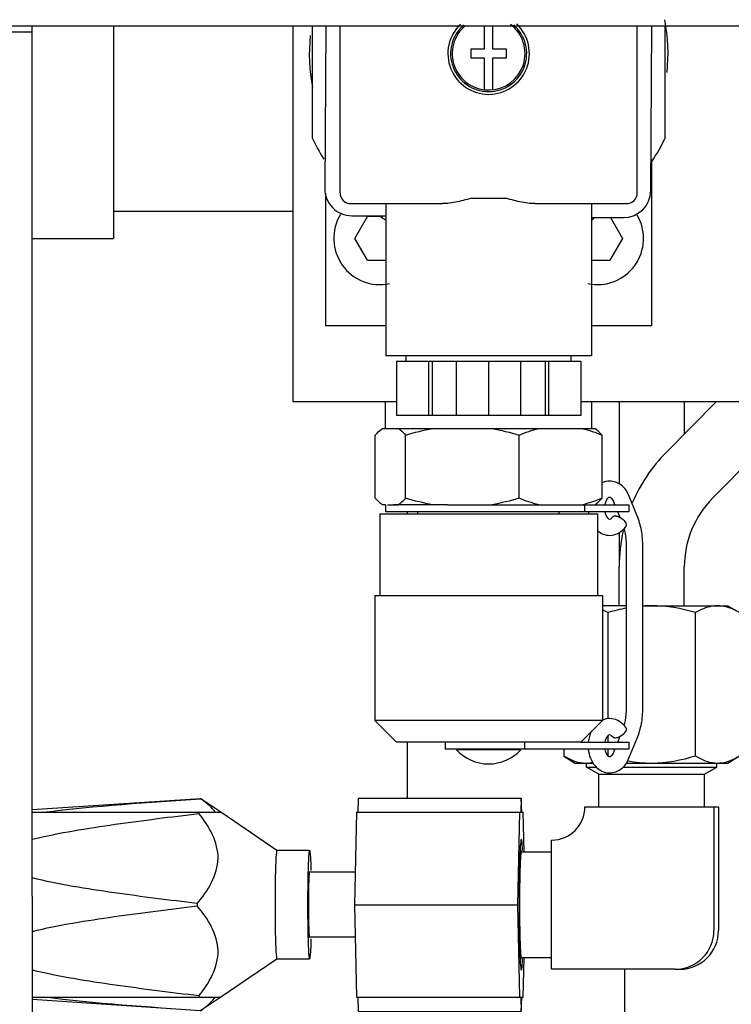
# Model space of a CAD drawing. Header units: millimetres. Extents: x 0 to 1189, y 0 to 841.
# Tile 108 of 118: x 602.72 to 605.99, y 625.13 to 629.66. Entities that reach past the tile are written whole.
import ezdxf

# ---------------------------------------------------------------- set-up
doc = ezdxf.new("R2010")
doc.units = ezdxf.units.MM
doc.header["$LTSCALE"] = 65.395
for name, color, linetype in [('0006_511101_83_AS07_ABL129', 7, 'CONTINUOUS'), ('0006_511101_83_AS08_ABL131', 7, 'CONTINUOUS'), ('0006_511101_83_AS09_ABL331', 7, 'CONTINUOUS'), ('1A5DL4_PBL130', 7, 'CONTINUOUS'), ('1A5DL4_PBL132', 7, 'CONTINUOUS'), ('1A5DL4_PBL427', 7, 'CONTINUOUS'), ('32007_060000_TLKS_KGS_ABL9', 7, 'CONTINUOUS'), ('32007_061000_TLKS_KGS_ABL10', 7, 'CONTINUOUS'), ('32007_484000_01_ABL128', 7, 'CONTINUOUS'), ('32007_484002_01_PBL146', 7, 'CONTINUOUS'), ('32007_484500_01_ABL176', 7, 'CONTINUOUS'), ('32007_484500_01_P01_PBL180', 7, 'CONTINUOUS'), ('32007_484500_02_ABL178', 7, 'CONTINUOUS'), ('32007_484500_02_P01_PBL179', 7, 'CONTINUOUS'), ('32097_030000_TLKS_V_ABL31', 7, 'CONTINUOUS'), ('32097_300000_TLKS_V_ABL122', 7, 'CONTINUOUS'), ('32097_400000_TLKS_V_ABL143', 7, 'CONTINUOUS'), ('34007_484300_01#AF1_ABL158', 7, 'CONTINUOUS'), ('34007_484300_01_AS04_ABL159', 7, 'CONTINUOUS'), ('34007_484300_01_AS04_P01_PBL160', 7, 'CONTINUOUS'), ('34007_484300_01_AS05_ABL165', 7, 'CONTINUOUS'), ('34007_484300_01_AS05_P01_PBL166', 7, 'CONTINUOUS'), ('34007_484300_01_AS07_ABL162', 7, 'CONTINUOUS'), ('D3870-A2-L-6_PBL177', 7, 'CONTINUOUS'), ('ISO8434-1-E-L6_PBL175', 7, 'CONTINUOUS'), ('new_view_1_VBL0', 7, 'CONTINUOUS')]:
    doc.layers.add(name, color=color, linetype=linetype)

# ---------------------------------------------------------------- blocks, each defined once
blk = doc.blocks.new('1A5DL4_PBL130', base_point=(603.9063, 625.585))
at = {"layer": '1A5DL4_PBL130', "color": 7, "linetype": 'CONTINUOUS'}
for p, q in [((602.775, 626.01), (603.6435, 626.01)), ((603.5429, 626.01), (603.5426, 626.0043)), ((603.9013, 625.8349), (603.6427, 626.0105)), ((604.2673, 626.01), (604.2587, 625.585)), ((604.2673, 626.01), (605.0339, 626.01)), ((605.0168, 626.01), (605.0082, 625.585)), ((605.0376, 625.8275), (605.0339, 626.01)), ((604.051, 625.835), (603.9011, 625.835)), ((605.0312, 625.8345), (605.0311, 625.8351)), ((604.2617, 625.735), (604.051, 625.735)), ((603.5343, 625.5907), (603.5343, 625.5793)), ((604.2587, 625.585), (604.2673, 625.16)), ((604.2587, 625.585), (605.0082, 625.585)), ((605.0082, 625.585), (605.0168, 625.16)), ((604.2617, 625.435), (604.051, 625.435)), ((603.9013, 625.3351), (603.6427, 625.1595)), ((604.051, 625.335), (603.9011, 625.335)), ((605.0311, 625.3349), (605.0312, 625.3355)), ((605.0339, 625.16), (605.0376, 625.3425)), ((602.775, 625.16), (603.6435, 625.16)), ((603.5426, 625.1657), (603.5429, 625.16)), ((604.2673, 625.16), (605.0339, 625.16))]:
    blk.add_line(p, q, dxfattribs=at)
for points, knots in [([(602.7749, 625.886), (602.9006, 625.9165), (603.157, 625.9567), (603.4138, 625.9894), (603.5426, 626.0043)], [0, 0, 0, 0, 0.499515, 1, 1, 1, 1]), ([(603.5343, 625.5907), (603.5836, 625.6485), (603.6742, 625.7954), (603.5898, 625.9462), (603.5426, 626.0043)], [0, 0, 0, 0, 0.503741, 1, 1, 1, 1]), ([(605.0254, 625.885), (605.0233, 625.885), (605.0235, 625.8733), (605.0204, 625.8601), (605.0195, 625.8306), (605.0177, 625.7947), (605.0166, 625.7495), (605.0152, 625.6789), (605.0149, 625.6233), (605.0149, 625.585)], [0, 0, 0, 0, 0.020336, 0.077504, 0.169938, 0.294173, 0.445471, 0.618012, 1, 1, 1, 1]), ([(605.0311, 625.8351), (605.0308, 625.8422), (605.03, 625.8543), (605.0289, 625.871), (605.0272, 625.8787), (605.0265, 625.885), (605.0254, 625.885)], [0, 0, 0, 0, 0.426463, 0.738293, 0.929781, 1, 1, 1, 1]), ([(603.9011, 625.835), (603.8994, 625.835), (603.8995, 625.8252), (603.8969, 625.8142), (603.8962, 625.7897), (603.894, 625.7456), (603.8928, 625.6756), (603.8921, 625.585), (603.8928, 625.4944), (603.894, 625.4244), (603.8962, 625.3803), (603.8969, 625.3558), (603.8995, 625.3448), (603.8994, 625.335), (603.9011, 625.335)], [0, 0, 0, 0, 0.010183, 0.038763, 0.084972, 0.147095, 0.30903, 0.5, 0.69097, 0.852905, 0.915028, 0.961237, 0.989817, 1, 1, 1, 1]), ([(604.051, 625.835), (604.0493, 625.835), (604.0494, 625.8252), (604.0468, 625.8142), (604.0461, 625.7897), (604.0439, 625.7456), (604.0427, 625.6756), (604.042, 625.585), (604.0427, 625.4944), (604.0439, 625.4244), (604.0461, 625.3803), (604.0468, 625.3558), (604.0494, 625.3448), (604.0493, 625.335), (604.051, 625.335)], [0, 0, 0, 0, 0.010183, 0.038763, 0.084972, 0.147095, 0.30903, 0.5, 0.69097, 0.852905, 0.915028, 0.961237, 0.989817, 1, 1, 1, 1]), ([(604.051, 625.835), (604.0531, 625.835), (604.0524, 625.8224), (604.0558, 625.8086), (604.0563, 625.7776), (604.0574, 625.7556), (604.0577, 625.7427)], [0, 0, 0, 0, 0.069384, 0.265663, 0.580895, 1, 1, 1, 1]), ([(603.5343, 625.5907), (603.4068, 625.6056), (603.1528, 625.638), (602.8992, 625.6779), (602.7749, 625.7081)], [0, 0, 0, 0, 0.500954, 1, 1, 1, 1]), ([(604.051, 625.735), (604.0499, 625.735), (604.0501, 625.7291), (604.0485, 625.7225), (604.048, 625.7078), (604.0467, 625.6813), (604.046, 625.6394), (604.0456, 625.585), (604.046, 625.5306), (604.0467, 625.4887), (604.048, 625.4622), (604.0485, 625.4475), (604.0501, 625.4409), (604.0499, 625.435), (604.051, 625.435)], [0, 0, 0, 0, 0.010189, 0.038759, 0.084982, 0.147092, 0.309031, 0.5, 0.690969, 0.852908, 0.915018, 0.961241, 0.989811, 1, 1, 1, 1]), ([(602.7749, 625.4619), (602.8991, 625.4921), (603.1528, 625.532), (603.4068, 625.5644), (603.5343, 625.5793)], [0, 0, 0, 0, 0.499046, 1, 1, 1, 1]), ([(603.5426, 625.1657), (603.5898, 625.2238), (603.6742, 625.3746), (603.5836, 625.5215), (603.5343, 625.5793)], [0, 0, 0, 0, 0.496258, 1, 1, 1, 1]), ([(605.0149, 625.585), (605.0149, 625.5467), (605.0152, 625.4911), (605.0166, 625.4205), (605.0177, 625.3753), (605.0195, 625.3394), (605.0204, 625.3099), (605.0235, 625.2967), (605.0233, 625.285), (605.0254, 625.285)], [0, 0, 0, 0, 0.381988, 0.554529, 0.705827, 0.830062, 0.922496, 0.979664, 1, 1, 1, 1]), ([(604.0577, 625.4273), (604.0574, 625.4144), (604.0563, 625.3924), (604.0558, 625.3614), (604.0524, 625.3476), (604.0531, 625.335), (604.051, 625.335)], [0, 0, 0, 0, 0.419105, 0.734337, 0.930616, 1, 1, 1, 1]), ([(605.0254, 625.285), (605.0265, 625.285), (605.0272, 625.2913), (605.0289, 625.299), (605.03, 625.3157), (605.0308, 625.3278), (605.0311, 625.3349)], [0, 0, 0, 0, 0.070219, 0.261707, 0.573537, 1, 1, 1, 1]), ([(603.5426, 625.1657), (603.4138, 625.1806), (603.1571, 625.2133), (602.9007, 625.2535), (602.7749, 625.284)], [0, 0, 0, 0, 0.500485, 1, 1, 1, 1])]:
    blk.add_open_spline(points, degree=3, knots=knots, dxfattribs=at)
blk = doc.blocks.new('0006_511101_83_AS07_ABL129', base_point=(600.8273, 627.082))
at = {"layer": '1A5DL4_PBL130'}
blk.add_blockref('1A5DL4_PBL130', (603.9063, 625.585), dxfattribs=at)
blk = doc.blocks.new('1A5DL4_PBL132', base_point=(603.901, 625.585))
at = {"layer": '1A5DL4_PBL132', "color": 7, "linetype": 'CONTINUOUS'}
for p, q in [((603.5503, 626.0725), (602.775, 626.0215)), ((603.6424, 626.0101), (603.5505, 626.0724)), ((604.2752, 626.0757), (604.2732, 626.0098)), ((604.2752, 626.0757), (605.0251, 626.0757)), ((605.0251, 626.0757), (605.0231, 626.0098)), ((605.0271, 626.0098), (605.0251, 626.0757)), ((603.6424, 625.1599), (603.5505, 625.0976)), ((604.2732, 625.1602), (604.2752, 625.0943)), ((605.0231, 625.1602), (605.0251, 625.0943)), ((605.0251, 625.0943), (605.0271, 625.1602)), ((603.5503, 625.0975), (602.775, 625.1485)), ((604.2752, 625.0943), (605.0251, 625.0943))]:
    blk.add_line(p, q, dxfattribs=at)
for points in [[(602.8265, 626.01), (603.0667, 626.0404), (603.3086, 626.0563), (603.5502, 626.0725)], [(603.5502, 625.0975), (603.3087, 625.1137), (603.0669, 625.1296), (602.8267, 625.1599)]]:
    blk.add_open_spline(points, degree=3, dxfattribs=at)
for points, knots in [([(603.6183, 626.01), (603.6141, 626.0158), (603.5941, 626.0394), (603.5696, 626.0588), (603.5502, 626.0725)], [0, 0, 0, 0, 0.231462, 1, 1, 1, 1]), ([(603.5502, 625.0975), (603.557, 625.1023), (603.5817, 625.1207), (603.605, 625.1418), (603.6183, 625.16)], [0, 0, 0, 0, 0.267538, 1, 1, 1, 1])]:
    blk.add_open_spline(points, degree=3, knots=knots, dxfattribs=at)
blk = doc.blocks.new('0006_511101_83_AS08_ABL131', base_point=(600.8222, 627.0237))
at = {"layer": '1A5DL4_PBL132'}
blk.add_blockref('1A5DL4_PBL132', (603.901, 625.585), dxfattribs=at)
blk = doc.blocks.new('32007_484002_01_PBL146', base_point=(601.9, 627.17617))
at = {"layer": '32007_484002_01_PBL146', "color": 7, "linetype": 'CONTINUOUS'}
for p, q in [((601.025, 629.6), (602.775, 629.6)), ((602.775, 629), (602.775, 629.62735)), ((602.775, 625.625), (602.775, 629)), ((602.775, 625.625), (602.775, 624.725))]:
    blk.add_line(p, q, dxfattribs=at)
blk = doc.blocks.new('34007_484300_01_AS04_P01_PBL160', base_point=(605.875, 628.76368))
at = {"layer": '34007_484300_01_AS04_P01_PBL160', "color": 7, "linetype": 'CONTINUOUS'}
for p, q in [((603.975, 629.62735), (603.975, 627.9)), ((607.775, 629.62735), (607.775, 627.9)), ((603.975, 627.9), (604.45175, 627.9)), ((605.29825, 627.9), (606.45175, 627.9)), ((607.29825, 627.9), (607.775, 627.9))]:
    blk.add_line(p, q, dxfattribs=at)
blk = doc.blocks.new('34007_484300_01_AS01_AS01_P02_PBL169', base_point=(604.875, 626.84))
at = {"layer": '34007_484300_01_AS01_AS01_P02_PBL169', "color": 7, "linetype": 'CONTINUOUS'}
for p, q in [((604.375, 627.3825), (604.375, 627.0075)), ((604.375, 627.3825), (605.375, 627.3825)), ((605.375, 627.3825), (605.375, 627.0075)), ((604.351, 627.0075), (604.351, 626.4325)), ((604.351, 627.0075), (605.399, 627.0075)), ((605.399, 627.0075), (605.399, 626.4325)), ((604.451, 626.3325), (604.351, 626.4325)), ((605.399, 626.4325), (604.351, 626.4325)), ((605.299, 626.3325), (605.399, 626.4325)), ((605.299, 626.3325), (604.451, 626.3325)), ((605.0226, 626.2975), (604.7274, 626.2975)), ((604.775, 626.3), (604.775, 626.2975)), ((604.975, 626.3), (604.975, 626.2975))]:
    blk.add_line(p, q, dxfattribs=at)
blk.add_arc((604.875, 626.4325), 0.2, 222.454, 317.5459, dxfattribs=at)
blk = doc.blocks.new('34007_484300_01_AS01_AS01_P01_PBL170', base_point=(604.875, 627.6413))
at = {"layer": '34007_484300_01_AS01_AS01_P01_PBL170', "color": 7, "linetype": 'CONTINUOUS'}
for p, q in [((604.4, 627.775), (604.4, 627.9)), ((605.35, 627.775), (605.35, 627.9)), ((604.3534, 627.4546), (604.3534, 627.7454)), ((604.3866, 627.775), (605.3634, 627.775)), ((604.4932, 627.4546), (604.4932, 627.7454)), ((605.0148, 627.4546), (605.0148, 627.7454)), ((605.3966, 627.4546), (605.3966, 627.7454)), ((604.4, 627.425), (604.3866, 627.425)), ((604.6861, 627.425), (604.4394, 627.425)), ((604.8069, 627.425), (605.1495, 627.425)), ((605.2574, 627.425), (605.3616, 627.425)), ((604.55, 627.3825), (604.55, 627.3925)), ((605.2, 627.3825), (605.2, 627.3925))]:
    blk.add_line(p, q, dxfattribs=at)
blk.add_arc((605.1874, 627.9253), 0.5141, 283.3286, 284.6316, dxfattribs=at)
for points, knots in [([(604.3534, 627.7454), (604.3561, 627.7483), (604.3662, 627.7592), (604.3775, 627.7691), (604.3866, 627.775)], [0, 0, 0, 0, 0.269295, 1, 1, 1, 1]), ([(604.46, 627.775), (604.4628, 627.7731), (604.4749, 627.7644), (604.4855, 627.7539), (604.4932, 627.7454)], [0, 0, 0, 0, 0.230893, 1, 1, 1, 1]), ([(605.3966, 627.7454), (605.3939, 627.7483), (605.3838, 627.7592), (605.3725, 627.7691), (605.3634, 627.775)], [0, 0, 0, 0, 0.269295, 1, 1, 1, 1]), ([(604.3866, 627.425), (604.3837, 627.4269), (604.3716, 627.4356), (604.361, 627.4461), (604.3534, 627.4546)], [0, 0, 0, 0, 0.230893, 1, 1, 1, 1]), ([(604.4932, 627.4546), (604.4905, 627.4517), (604.4803, 627.4408), (604.4691, 627.4309), (604.46, 627.425)], [0, 0, 0, 0, 0.269295, 1, 1, 1, 1]), ([(605.3634, 627.425), (605.3663, 627.4269), (605.3784, 627.4356), (605.389, 627.4461), (605.3966, 627.4546)], [0, 0, 0, 0, 0.230893, 1, 1, 1, 1])]:
    blk.add_open_spline(points, degree=3, knots=knots, dxfattribs=at)
for points in [[(604.4932, 627.7454), (604.5338, 627.7575), (604.5752, 627.7677), (604.6171, 627.775)], [(604.8909, 627.775), (604.9327, 627.7677), (604.9741, 627.7575), (605.0148, 627.7454)], [(605.0148, 627.7454), (605.0442, 627.7574), (605.0745, 627.7677), (605.1055, 627.775)], [(605.3059, 627.775), (605.3369, 627.7677), (605.3672, 627.7574), (605.3966, 627.7454)], [(604.6171, 627.425), (604.5752, 627.4323), (604.5338, 627.4425), (604.4932, 627.4546)], [(605.0148, 627.4546), (604.9741, 627.4425), (604.9327, 627.4323), (604.8909, 627.425)], [(605.1055, 627.425), (605.0745, 627.4323), (605.0442, 627.4426), (605.0148, 627.4546)], [(605.3966, 627.4546), (605.3708, 627.4441), (605.3443, 627.4349), (605.3172, 627.4278)]]:
    blk.add_open_spline(points, degree=3, dxfattribs=at)
blk = doc.blocks.new('34007_484300_01_AS01_AS01_P04_PBL171', base_point=(604.96, 627.4088))
at = {"layer": '34007_484300_01_AS01_AS01_P04_PBL171', "color": 7, "linetype": 'CONTINUOUS'}
for p, q in [((604.4, 627.425), (604.4, 627.3925)), ((604.4099, 627.425), (604.46, 627.425)), ((604.6861, 627.425), (604.8069, 627.425)), ((605.1495, 627.425), (605.2574, 627.425)), ((605.318, 627.3925), (605.318, 627.425)), ((605.3634, 627.425), (605.52, 627.425)), ((605.52, 627.425), (605.52, 627.3925)), ((605.52, 627.3925), (604.4, 627.3925))]:
    blk.add_line(p, q, dxfattribs=at)
blk = doc.blocks.new('34007_484300_01_AS01_AS01_P05_PBL173', base_point=(605.0975, 626.3162))
at = {"layer": '34007_484300_01_AS01_AS01_P05_PBL173', "color": 7, "linetype": 'CONTINUOUS'}
for p, q in [((604.675, 626.3325), (604.675, 626.3)), ((605.0408, 626.3), (605.0408, 626.3325)), ((605.299, 626.3325), (605.52, 626.3325)), ((605.52, 626.3325), (605.52, 626.3)), ((605.52, 626.3), (604.675, 626.3))]:
    blk.add_line(p, q, dxfattribs=at)
blk = doc.blocks.new('34007_484300_01_AS01_AS01_P06_PBL182', base_point=(605.4588, 626.8625))
at = {"layer": '34007_484300_01_AS01_AS01_P06_PBL182', "color": 7, "linetype": 'CONTINUOUS'}
for p, q in [((605.5578, 627.3745), (605.5201, 627.4667)), ((605.4561, 627.425), (605.4507, 627.4383)), ((605.4805, 627.3654), (605.4694, 627.3925)), ((605.5092, 626.4897), (605.5092, 627.2353)), ((605.5842, 626.4897), (605.5842, 627.2353)), ((605.4694, 626.3325), (605.4805, 626.3597)), ((605.5201, 626.2583), (605.5578, 626.3505)), ((605.4507, 626.2867), (605.4561, 626.3))]:
    blk.add_line(p, q, dxfattribs=at)
for centre, radius, start, end in [((605.4905, 627.4085), 0.158, 185.8849, 189.5164), ((605.2189, 627.2392), 0.29, 10.7042, 15.6582), ((605.4133, 627.3909), 0.1138, 318.9721, 324.7665), ((605.1985, 627.2355), 0.3107, 359.9604, 10.6655), ((605.1984, 627.2355), 0.3859, 359.9704, 10.6755), ((605.1985, 626.4895), 0.3107, 349.3345, 0.0396), ((605.1984, 626.4895), 0.3859, 349.3245, 0.0296), ((605.4334, 626.3545), 0.087, 113.3629, 113.8303), ((605.219, 626.4858), 0.29, 344.3205, 349.2961), ((605.4132, 626.3341), 0.1138, 35.2336, 41.0044)]:
    blk.add_arc(centre, radius, start, end, dxfattribs=at)
for points in [[(605.4318, 627.5337), (605.4197, 627.5337), (605.4073, 627.5309), (605.3964, 627.5257)], [(605.5776, 627.307), (605.5732, 627.33), (605.5666, 627.3528), (605.5578, 627.3745)], [(605.3748, 627.3059), (605.3902, 627.2925), (605.4115, 627.2837), (605.4319, 627.2838)], [(605.4318, 626.4412), (605.4206, 626.4412), (605.4092, 626.4388), (605.3989, 626.4344)], [(605.3479, 626.3837), (605.34, 626.3679), (605.3351, 626.3504), (605.3333, 626.3328)], [(605.5578, 626.3505), (605.5666, 626.3722), (605.5732, 626.395), (605.5776, 626.418)]]:
    blk.add_open_spline(points, degree=3, dxfattribs=at)
for points, knots in [([(605.5201, 627.4667), (605.5126, 627.4851), (605.49, 627.5189), (605.4506, 627.5338), (605.4318, 627.5337)], [0, 0, 0, 0, 0.51381, 1, 1, 1, 1]), ([(605.4318, 627.4588), (605.425, 627.4586), (605.4147, 627.4447), (605.4105, 627.4323), (605.4091, 627.4254)], [0, 0, 0, 0, 0.492523, 1, 1, 1, 1]), ([(605.4507, 627.4383), (605.4481, 627.4448), (605.4433, 627.4533), (605.4344, 627.4588), (605.4318, 627.4588)], [0, 0, 0, 0, 0.730139, 1, 1, 1, 1]), ([(605.4091, 627.3924), (605.4111, 627.3823), (605.4159, 627.3689), (605.4281, 627.3588), (605.4318, 627.3587)], [0, 0, 0, 0, 0.730718, 1, 1, 1, 1]), ([(605.445, 627.3685), (605.4468, 627.371), (605.4512, 627.3731), (605.4556, 627.3734), (605.4568, 627.3734)], [0, 0, 0, 0, 0.705414, 1, 1, 1, 1]), ([(605.4568, 627.3734), (605.4587, 627.3734), (605.467, 627.3725), (605.475, 627.3692), (605.4806, 627.3659)], [0, 0, 0, 0, 0.217091, 1, 1, 1, 1]), ([(605.4318, 627.3587), (605.4325, 627.3587), (605.438, 627.3597), (605.4421, 627.3645), (605.445, 627.3685)], [0, 0, 0, 0, 0.113115, 1, 1, 1, 1]), ([(605.4806, 627.3659), (605.4896, 627.3607), (605.5028, 627.3509), (605.51, 627.3306), (605.5062, 627.3252)], [0, 0, 0, 0, 0.61122, 1, 1, 1, 1]), ([(605.4319, 627.2838), (605.4444, 627.2838), (605.4702, 627.29), (605.4906, 627.3065), (605.4991, 627.3162)], [0, 0, 0, 0, 0.494415, 1, 1, 1, 1]), ([(605.4991, 626.4088), (605.4907, 626.4185), (605.4703, 626.435), (605.4444, 626.4413), (605.4318, 626.4412)], [0, 0, 0, 0, 0.505582, 1, 1, 1, 1]), ([(605.5062, 626.3998), (605.51, 626.3944), (605.5028, 626.3741), (605.4896, 626.3643), (605.4806, 626.3591)], [0, 0, 0, 0, 0.38877, 1, 1, 1, 1]), ([(605.4318, 626.3663), (605.4281, 626.3662), (605.4159, 626.3561), (605.4111, 626.3427), (605.4091, 626.3326)], [0, 0, 0, 0, 0.269262, 1, 1, 1, 1]), ([(605.445, 626.3565), (605.4436, 626.3584), (605.4401, 626.3625), (605.4351, 626.3663), (605.4318, 626.3663)], [0, 0, 0, 0, 0.423793, 1, 1, 1, 1]), ([(605.4568, 626.3516), (605.4556, 626.3516), (605.4512, 626.3519), (605.4468, 626.354), (605.445, 626.3565)], [0, 0, 0, 0, 0.294586, 1, 1, 1, 1]), ([(605.4806, 626.3591), (605.4786, 626.3579), (605.4712, 626.3542), (605.4629, 626.3516), (605.4568, 626.3516)], [0, 0, 0, 0, 0.279477, 1, 1, 1, 1]), ([(605.3333, 626.3), (605.3361, 626.2727), (605.3511, 626.2317), (605.3933, 626.1976), (605.4192, 626.1912), (605.4319, 626.1913)], [0, 0, 0, 0, 0.516959, 0.761189, 1, 1, 1, 1]), ([(605.4091, 626.2996), (605.4112, 626.2896), (605.416, 626.2762), (605.4281, 626.2663), (605.4318, 626.2662)], [0, 0, 0, 0, 0.730951, 1, 1, 1, 1]), ([(605.4318, 626.2662), (605.4344, 626.2662), (605.4433, 626.2717), (605.4481, 626.2802), (605.4507, 626.2867)], [0, 0, 0, 0, 0.269907, 1, 1, 1, 1]), ([(605.4319, 626.1913), (605.4507, 626.1913), (605.49, 626.2062), (605.5126, 626.2399), (605.5201, 626.2583)], [0, 0, 0, 0, 0.486189, 1, 1, 1, 1])]:
    blk.add_open_spline(points, degree=3, knots=knots, dxfattribs=at)
blk = doc.blocks.new('34007_484300_01_AS01_AS01_ABL168', base_point=(604.9676, 627.0456))
at = {"layer": '34007_484300_01_AS01_AS01_P01_PBL170'}
blk.add_blockref('34007_484300_01_AS01_AS01_P01_PBL170', (604.875, 627.6413), dxfattribs=at)
at = {"layer": '34007_484300_01_AS01_AS01_P02_PBL169'}
blk.add_blockref('34007_484300_01_AS01_AS01_P02_PBL169', (604.875, 626.84), dxfattribs=at)
at = {"layer": '34007_484300_01_AS01_AS01_P04_PBL171'}
blk.add_blockref('34007_484300_01_AS01_AS01_P04_PBL171', (604.96, 627.4088), dxfattribs=at)
at = {"layer": '34007_484300_01_AS01_AS01_P05_PBL173'}
blk.add_blockref('34007_484300_01_AS01_AS01_P05_PBL173', (605.0975, 626.3162), dxfattribs=at)
at = {"layer": '34007_484300_01_AS01_AS01_P06_PBL182'}
blk.add_blockref('34007_484300_01_AS01_AS01_P06_PBL182', (605.4588, 626.8625), dxfattribs=at)
blk = doc.blocks.new('34007_484300_01_AS04_ABL159', base_point=(605.875, 627.9093))
at = {"layer": '34007_484300_01_AS01_AS01_ABL168'}
blk.add_blockref('34007_484300_01_AS01_AS01_ABL168', (604.9676, 627.0456), dxfattribs=at)
at = {"layer": '34007_484300_01_AS04_P01_PBL160'}
blk.add_blockref('34007_484300_01_AS04_P01_PBL160', (605.875, 628.7637), dxfattribs=at)
blk = doc.blocks.new('34007_484300_01_AS07_AS01_P05_PBL164', base_point=(604.875, 629.1819))
at = {"layer": '34007_484300_01_AS07_AS01_P05_PBL164', "color": 7, "linetype": 'CONTINUOUS'}
for p, q in [((604.0625, 629.6273), (604.0625, 629.1129)), ((605.6875, 629.1129), (605.6875, 629.6273))]:
    blk.add_line(p, q, dxfattribs=at)
for start, end in [(205.4744, 212.6149), (326.6079, 334.5256), (236.6079, 238.0267), (301.9733, 302.6149)]:
    blk.add_arc((604.875, 629.5), 0.9, start, end, dxfattribs=at)
blk = doc.blocks.new('34007_484300_01_AS07_AS01_P01_PBL167', base_point=(604.875, 628.8731))
at = {"layer": '34007_484300_01_AS07_AS01_P01_PBL167', "color": 7, "linetype": 'CONTINUOUS'}
for p, q in [((604.1912, 629.6273), (604.1912, 628.86)), ((605.5588, 628.86), (605.5588, 629.6273)), ((604.7956, 628.835), (604.9544, 628.835)), ((604.2413, 628.81), (604.6632, 628.81)), ((604.4015, 628.81), (604.4015, 628.11)), ((605.0868, 628.81), (605.5087, 628.81)), ((605.3485, 628.81), (605.3485, 628.11)), ((605.3485, 628.11), (604.4015, 628.11))]:
    blk.add_line(p, q, dxfattribs=at)
for centre, radius, start, end in [((604.875, 629.5), 0.1875, 133.4701, 46.5715), ((604.2413, 628.86), 0.05, 180, 270), ((605.5087, 628.86), 0.05, 270, 360)]:
    blk.add_arc(centre, radius, start, end, dxfattribs=at)
for points, knots in [([(604.7582, 628.8246), (604.7346, 628.8186), (604.7031, 628.8119), (604.671, 628.81), (604.6632, 628.81)], [0, 0, 0, 0, 0.757992, 1, 1, 1, 1]), ([(605.0868, 628.81), (605.079, 628.81), (605.0469, 628.8119), (605.0154, 628.8186), (604.9918, 628.8246)], [0, 0, 0, 0, 0.242008, 1, 1, 1, 1])]:
    blk.add_open_spline(points, degree=3, knots=knots, dxfattribs=at)
for points in [[(604.7956, 628.835), (604.7832, 628.8313), (604.7707, 628.8278), (604.7582, 628.8246)], [(604.9918, 628.8246), (604.9793, 628.8278), (604.9668, 628.8313), (604.9544, 628.835)]]:
    blk.add_open_spline(points, degree=3, dxfattribs=at)
blk = doc.blocks.new('34007_484300_01_AS07_AS01_P02_PBL172', base_point=(604.875, 627.9725))
at = {"layer": '34007_484300_01_AS07_AS01_P02_PBL172', "color": 7, "linetype": 'CONTINUOUS'}
for p, q in [((604.495, 628.085), (604.495, 628.11)), ((605.255, 628.085), (605.255, 628.11)), ((604.4517, 628.085), (604.4517, 627.835)), ((604.4517, 628.085), (605.2983, 628.085)), ((604.5989, 628.085), (604.5989, 627.835)), ((604.6153, 628.085), (604.6153, 627.835)), ((604.7278, 627.835), (604.7278, 628.085)), ((604.875, 628.085), (604.875, 627.835)), ((605.0222, 628.085), (605.0222, 627.835)), ((605.1347, 628.085), (605.1347, 627.835)), ((605.1511, 627.835), (605.1511, 628.085)), ((605.2983, 628.085), (605.2983, 627.835)), ((605.2983, 627.835), (604.4517, 627.835))]:
    blk.add_line(p, q, dxfattribs=at)
blk = doc.blocks.new('34007_484300_01_AS07_AS01_P03_PBL174', base_point=(604.872, 629.484))
at = {"layer": '34007_484300_01_AS07_AS01_P03_PBL174', "color": 7, "linetype": 'CONTINUOUS'}
for p, q in [((604.855, 629.6273), (604.855, 629.52)), ((604.895, 629.52), (604.895, 629.6273)), ((604.7925, 629.52), (604.7925, 629.48)), ((604.855, 629.52), (604.7925, 629.52)), ((604.9575, 629.52), (604.895, 629.52)), ((604.9575, 629.48), (604.9575, 629.52)), ((604.7925, 629.48), (604.855, 629.48)), ((604.855, 629.48), (604.855, 629.3337)), ((604.895, 629.3337), (604.895, 629.48)), ((604.895, 629.48), (604.9575, 629.48))]:
    blk.add_line(p, q, dxfattribs=at)
blk.add_arc((604.875, 629.5), 0.1675, 129.3793, 53.2663, dxfattribs=at)
blk = doc.blocks.new('34007_484300_01_AS07_AS01_P06_PBL196', base_point=(604.8734, 629.1866))
at = {"layer": '34007_484300_01_AS07_AS01_P06_PBL196', "color": 7, "linetype": 'CONTINUOUS'}
for p, q in [((604.1258, 629.6273), (604.1209, 628.88)), ((605.6208, 628.87), (605.6259, 629.6273)), ((604.245, 628.7542), (604.4015, 628.7531)), ((605.3485, 628.7468), (605.495, 628.7459))]:
    blk.add_line(p, q, dxfattribs=at)
for centre, start, end in [((604.2459, 628.8792), 179.6204, 269.6204), ((605.4958, 628.8709), 269.6204, 359.6204)]:
    blk.add_arc(centre, 0.125, start, end, dxfattribs=at)
blk = doc.blocks.new('34007_484300_01_AS07_AS01_P04_PBL1749', base_point=(604.875, 629.6315))
at = {"layer": '34007_484300_01_AS07_AS01_P04_PBL1749', "color": 7, "linetype": 'CONTINUOUS'}
blk.add_arc((604.875, 629.5), 0.175, 131.2628, 48.736, dxfattribs=at)
blk = doc.blocks.new('34007_484300_01_AS07_AS01_ABL163', base_point=(604.875, 628.7356))
at = {"layer": '34007_484300_01_AS07_AS01_P01_PBL167'}
blk.add_blockref('34007_484300_01_AS07_AS01_P01_PBL167', (604.875, 628.8731), dxfattribs=at)
at = {"layer": '34007_484300_01_AS07_AS01_P02_PBL172'}
blk.add_blockref('34007_484300_01_AS07_AS01_P02_PBL172', (604.875, 627.9725), dxfattribs=at)
at = {"layer": '34007_484300_01_AS07_AS01_P03_PBL174'}
blk.add_blockref('34007_484300_01_AS07_AS01_P03_PBL174', (604.872, 629.484), dxfattribs=at)
at = {"layer": '34007_484300_01_AS07_AS01_P04_PBL1749'}
blk.add_blockref('34007_484300_01_AS07_AS01_P04_PBL1749', (604.875, 629.6315), dxfattribs=at)
at = {"layer": '34007_484300_01_AS07_AS01_P05_PBL164'}
blk.add_blockref('34007_484300_01_AS07_AS01_P05_PBL164', (604.875, 629.1819), dxfattribs=at)
at = {"layer": '34007_484300_01_AS07_AS01_P06_PBL196'}
blk.add_blockref('34007_484300_01_AS07_AS01_P06_PBL196', (604.8734, 629.1866), dxfattribs=at)
blk = doc.blocks.new('34007_484300_01_AS07_P01_PBL1748', base_point=(604.8748, 629.5))
at = {"layer": '34007_484300_01_AS07_P01_PBL1748', "color": 7, "linetype": 'CONTINUOUS'}
for start, end in [(353.9296, 10.8975), (174.164, 190.8975)]:
    blk.add_arc((604.875, 629.5), 0.825, start, end, dxfattribs=at)
blk = doc.blocks.new('34007_484300_01_AS07_ABL162', base_point=(604.8748, 628.7455))
at = {"layer": '34007_484300_01_AS07_AS01_ABL163'}
blk.add_blockref('34007_484300_01_AS07_AS01_ABL163', (604.875, 628.7356), dxfattribs=at)
at = {"layer": '34007_484300_01_AS07_P01_PBL1748'}
blk.add_blockref('34007_484300_01_AS07_P01_PBL1748', (604.8748, 629.5), dxfattribs=at)
blk = doc.blocks.new('34007_484300_01_AS05_P01_PBL166', base_point=(604.875, 628.6314))
at = {"layer": '34007_484300_01_AS05_P01_PBL166', "color": 7, "linetype": 'CONTINUOUS'}
for p, q in [((605.625, 628.25), (605.625, 629.0128)), ((604.125, 628.8585), (604.125, 628.25)), ((604.125, 628.25), (604.4015, 628.25)), ((605.3485, 628.25), (605.625, 628.25))]:
    blk.add_line(p, q, dxfattribs=at)
blk = doc.blocks.new('34007_484300_01_AS05_AS01_P01_PBL334', base_point=(604.3902, 628.6008))
at = {"layer": '34007_484300_01_AS05_AS01_P01_PBL334', "color": 7, "linetype": 'CONTINUOUS'}
for p, q in [((604.2595, 628.65), (604.3173, 628.75)), ((604.3878, 628.75), (604.3173, 628.75)), ((604.3173, 628.55), (604.2595, 628.65)), ((604.3173, 628.55), (604.4015, 628.55))]:
    blk.add_line(p, q, dxfattribs=at)
blk.add_arc((604.375, 628.65), 0.2125, 148.9287, 281.8354, dxfattribs=at)
blk = doc.blocks.new('34007_484300_01_AS05_AS01_ABL333', base_point=(604.3902, 628.6008))
at = {"layer": '34007_484300_01_AS05_AS01_P01_PBL334'}
blk.add_blockref('34007_484300_01_AS05_AS01_P01_PBL334', (604.3902, 628.6008), dxfattribs=at)
blk = doc.blocks.new('34007_484300_01_AS05_AS01_P01_PBL336', base_point=(605.4449, 628.5996))
at = {"layer": '34007_484300_01_AS05_AS01_P01_PBL336', "color": 7, "linetype": 'CONTINUOUS'}
for p, q in [((605.4349, 628.7463), (605.4905, 628.65)), ((605.4905, 628.65), (605.4327, 628.55)), ((605.3485, 628.55), (605.4327, 628.55))]:
    blk.add_line(p, q, dxfattribs=at)
blk.add_arc((605.375, 628.65), 0.2125, 258.1646, 30.3162, dxfattribs=at)
blk = doc.blocks.new('34007_484300_01_AS05_AS01_ABL335', base_point=(605.4449, 628.5996))
at = {"layer": '34007_484300_01_AS05_AS01_P01_PBL336'}
blk.add_blockref('34007_484300_01_AS05_AS01_P01_PBL336', (605.4449, 628.5996), dxfattribs=at)
blk = doc.blocks.new('34007_484300_01_AS05_ABL165', base_point=(604.875, 628.6314))
at = {"layer": '34007_484300_01_AS05_AS01_ABL333'}
blk.add_blockref('34007_484300_01_AS05_AS01_ABL333', (604.3902, 628.6008), dxfattribs=at)
at = {"layer": '34007_484300_01_AS05_AS01_ABL335'}
blk.add_blockref('34007_484300_01_AS05_AS01_ABL335', (605.4449, 628.5996), dxfattribs=at)
at = {"layer": '34007_484300_01_AS05_P01_PBL166'}
blk.add_blockref('34007_484300_01_AS05_P01_PBL166', (604.875, 628.6314), dxfattribs=at)
blk = doc.blocks.new('34007_484300_01#AF1_ABL158', base_point=(614.5, 627.0467))
at = {"layer": '34007_484300_01_AS04_ABL159'}
blk.add_blockref('34007_484300_01_AS04_ABL159', (605.875, 627.9093), dxfattribs=at)
at = {"layer": '34007_484300_01_AS05_ABL165'}
blk.add_blockref('34007_484300_01_AS05_ABL165', (604.875, 628.6314), dxfattribs=at)
at = {"layer": '34007_484300_01_AS07_ABL162'}
blk.add_blockref('34007_484300_01_AS07_ABL162', (604.8748, 628.7455), dxfattribs=at)
blk = doc.blocks.new('ISO8434-1-E-L6_PBL175', base_point=(605.4746, 625.7615))
at = {"layer": 'ISO8434-1-E-L6_PBL175', "color": 7, "linetype": 'CONTINUOUS'}
for p, q in [((605.325, 626.2182), (605.325, 626.235)), ((605.3825, 626.185), (605.325, 626.2182)), ((605.325, 626.2182), (605.3711, 626.2182)), ((605.4926, 626.2182), (605.925, 626.2182)), ((605.8675, 626.185), (605.925, 626.2182)), ((605.925, 626.2182), (605.925, 626.235)), ((605.3825, 626.035), (605.3825, 626.185)), ((605.3825, 626.185), (605.8675, 626.185)), ((605.8675, 626.035), (605.8675, 626.185)), ((605.3177, 626.035), (605.9323, 626.035)), ((605.9113, 626.035), (605.9113, 625.4662)), ((605.9323, 626.035), (605.9323, 625.4662)), ((605.1648, 625.288), (605.1648, 625.882)), ((605.0204, 625.8366), (605.0256, 625.8276)), ((605.0254, 625.8275), (605.1648, 625.8275)), ((605.0204, 625.3334), (605.0256, 625.3424)), ((605.0254, 625.3425), (605.1648, 625.3425)), ((605.7333, 625.288), (605.1648, 625.288))]:
    blk.add_line(p, q, dxfattribs=at)
for centre, radius, start, end in [((605.1648, 626.035), 0.153, 270.0175, 0.0175), ((605.7332, 625.4662), 0.1782, 270.0239, 0.011), ((605.7541, 625.4662), 0.1782, 270.0239, 0.011)]:
    blk.add_arc(centre, radius, start, end, dxfattribs=at)
for points, knots in [([(605.0254, 625.8275), (605.0237, 625.8275), (605.0239, 625.818), (605.0213, 625.8074), (605.0206, 625.7836), (605.0185, 625.7407), (605.0174, 625.6729), (605.0169, 625.6159), (605.0169, 625.585)], [0, 0, 0, 0, 0.020379, 0.077517, 0.169965, 0.294184, 0.618062, 1, 1, 1, 1]), ([(605.0169, 625.585), (605.0169, 625.5541), (605.0174, 625.4971), (605.0185, 625.4293), (605.0206, 625.3864), (605.0213, 625.3626), (605.0239, 625.352), (605.0237, 625.3425), (605.0254, 625.3425)], [0, 0, 0, 0, 0.381938, 0.705816, 0.830035, 0.922483, 0.979621, 1, 1, 1, 1])]:
    blk.add_open_spline(points, degree=3, knots=knots, dxfattribs=at)
blk = doc.blocks.new('D3870-A2-L-6_PBL177', base_point=(605.625, 626.5975))
at = {"layer": 'D3870-A2-L-6_PBL177', "color": 7, "linetype": 'CONTINUOUS'}
for p, q in [((605.5092, 626.96), (605.399, 626.96)), ((605.4229, 626.9287), (605.4229, 626.4396)), ((605.5842, 626.96), (605.975, 626.96)), ((605.8271, 626.2688), (605.8271, 626.9287)), ((605.975, 626.96), (606.0291, 626.9287)), ((606.0291, 626.9287), (606.0291, 626.2688)), ((605.4229, 626.361), (605.4229, 626.3325)), ((605.2209, 626.3), (605.2209, 626.2688)), ((605.4229, 626.3), (605.4229, 626.2715)), ((605.2209, 626.2688), (605.275, 626.235)), ((605.4324, 626.2659), (605.4318, 626.2661)), ((606.0291, 626.2688), (605.975, 626.235)), ((605.358, 626.235), (605.275, 626.235)), ((605.975, 626.235), (605.5056, 626.235))]:
    blk.add_line(p, q, dxfattribs=at)
for centre, radius, start, end in [((605.6251, 626.3481), 0.6119, 90.0092, 93.8359), ((605.7092, 627.1848), 0.9597, 252.9718, 253.1966)]:
    blk.add_arc(centre, radius, start, end, dxfattribs=at)
for points in [[(605.4229, 626.9287), (605.4152, 626.9332), (605.4073, 626.9374), (605.3991, 626.9412)], [(605.5092, 626.9492), (605.4801, 626.944), (605.4513, 626.9369), (605.4229, 626.9287)], [(605.8271, 626.9287), (605.7616, 626.9476), (605.6932, 626.96), (605.625, 626.96)], [(605.625, 626.235), (605.5873, 626.235), (605.5495, 626.2389), (605.5125, 626.246)], [(605.8271, 626.2688), (605.7619, 626.2485), (605.6933, 626.235), (605.625, 626.235)], [(605.3551, 626.2389), (605.3442, 626.2364), (605.333, 626.235), (605.3219, 626.235)]]:
    blk.add_open_spline(points, degree=3, dxfattribs=at)
for points, knots in [([(605.9281, 626.96), (605.9195, 626.96), (605.884, 626.9569), (605.8504, 626.9422), (605.8271, 626.9287)], [0, 0, 0, 0, 0.241275, 1, 1, 1, 1]), ([(606.0291, 626.9287), (606.0211, 626.9334), (605.9898, 626.95), (605.9542, 626.96), (605.9281, 626.96)], [0, 0, 0, 0, 0.263017, 1, 1, 1, 1]), ([(605.3219, 626.235), (605.3133, 626.235), (605.2774, 626.2384), (605.2439, 626.2544), (605.2209, 626.2688)], [0, 0, 0, 0, 0.239943, 1, 1, 1, 1]), ([(605.9281, 626.235), (605.9195, 626.235), (605.8836, 626.2384), (605.8502, 626.2544), (605.8271, 626.2688)], [0, 0, 0, 0, 0.239943, 1, 1, 1, 1]), ([(606.0291, 626.2688), (606.0211, 626.2638), (605.9902, 626.2461), (605.9544, 626.235), (605.9281, 626.235)], [0, 0, 0, 0, 0.264854, 1, 1, 1, 1])]:
    blk.add_open_spline(points, degree=3, knots=knots, dxfattribs=at)
blk = doc.blocks.new('32007_484500_01_P01_PBL180', base_point=(605.9099, 627.43))
at = {"layer": '32007_484500_01_P01_PBL180', "color": 7, "linetype": 'CONTINUOUS'}
for p, q in [((605.6915, 627.6657), (605.923, 627.9)), ((605.9049, 627.4549), (606.3448, 627.9)), ((605.475, 626.96), (605.475, 627.1386)), ((605.775, 626.96), (605.775, 627.1386))]:
    blk.add_line(p, q, dxfattribs=at)
for radius, start, end in [(0.75, 135.3417, 156.8674), (0.45, 135.3417, 180), (0.75, 167.135, 180)]:
    blk.add_arc((606.225, 627.1386), radius, start, end, dxfattribs=at)
blk = doc.blocks.new('32007_484500_01_ABL176', base_point=(605.7828, 627.0675))
at = {"layer": '32007_484500_01_P01_PBL180'}
blk.add_blockref('32007_484500_01_P01_PBL180', (605.9099, 627.43), dxfattribs=at)
at = {"layer": 'D3870-A2-L-6_PBL177'}
blk.add_blockref('D3870-A2-L-6_PBL177', (605.625, 626.5975), dxfattribs=at)
blk = doc.blocks.new('32007_484500_02_P01_PBL179', base_point=(606.65, 627.9693))
at = {"layer": '32007_484500_02_P01_PBL179', "color": 7, "linetype": 'CONTINUOUS'}
for p, q in [((607.825, 628.8), (607.775, 628.8)), ((607.825, 628.5), (607.775, 628.5)), ((605.475, 627.9), (605.475, 627.52)), ((605.775, 627.9), (605.775, 627.7502)), ((605.475, 627.3788), (605.475, 627.3684)), ((605.475, 627.2964), (605.475, 627.1386))]:
    blk.add_line(p, q, dxfattribs=at)
blk = doc.blocks.new('32007_484500_02_ABL178', base_point=(606.65, 627.9693))
at = {"layer": '32007_484500_02_P01_PBL179'}
blk.add_blockref('32007_484500_02_P01_PBL179', (606.65, 627.9693), dxfattribs=at)
blk = doc.blocks.new('1A5DL4_PBL427', base_point=(603.6431, 625.585))
at = {"layer": '1A5DL4_PBL427', "color": 7, "linetype": 'CONTINUOUS'}
for p, q in [((603.6434, 626.0101), (603.6427, 626.0105)), ((603.6435, 625.16), (603.6427, 625.1595))]:
    blk.add_line(p, q, dxfattribs=at)
blk = doc.blocks.new('0006_511101_83_AS09_ABL331', base_point=(600.3544, 626.4068))
at = {"layer": '1A5DL4_PBL427'}
blk.add_blockref('1A5DL4_PBL427', (603.6431, 625.585), dxfattribs=at)
blk = doc.blocks.new('32007_484000_01_ABL128', base_point=(614.5, 628.6938))
at = {"layer": '0006_511101_83_AS07_ABL129'}
blk.add_blockref('0006_511101_83_AS07_ABL129', (600.8273, 627.082), dxfattribs=at)
at = {"layer": '0006_511101_83_AS08_ABL131'}
blk.add_blockref('0006_511101_83_AS08_ABL131', (600.8222, 627.0237), dxfattribs=at)
at = {"layer": '0006_511101_83_AS09_ABL331'}
blk.add_blockref('0006_511101_83_AS09_ABL331', (600.3544, 626.4068), dxfattribs=at)
at = {"layer": '32007_484002_01_PBL146'}
blk.add_blockref('32007_484002_01_PBL146', (601.9, 627.1762), dxfattribs=at)
at = {"layer": '32007_484500_01_ABL176'}
blk.add_blockref('32007_484500_01_ABL176', (605.7828, 627.0675), dxfattribs=at)
at = {"layer": '32007_484500_02_ABL178'}
blk.add_blockref('32007_484500_02_ABL178', (606.65, 627.9693), dxfattribs=at)
at = {"layer": '34007_484300_01#AF1_ABL158'}
blk.add_blockref('34007_484300_01#AF1_ABL158', (614.5, 627.0467), dxfattribs=at)
at = {"layer": 'ISO8434-1-E-L6_PBL175'}
blk.add_blockref('ISO8434-1-E-L6_PBL175', (605.4746, 625.7615), dxfattribs=at)
blk = doc.blocks.new('32007_061000_TLKS_KGS_ABL10', base_point=(578.6184, 628.375))
at = {"layer": '32007_484000_01_ABL128'}
blk.add_blockref('32007_484000_01_ABL128', (614.5, 628.6938), dxfattribs=at)
blk = doc.blocks.new('32007_060000_TLKS_KGS_ABL9', base_point=(578.6184, 628.375))
at = {"layer": '32007_061000_TLKS_KGS_ABL10'}
blk.add_blockref('32007_061000_TLKS_KGS_ABL10', (578.6184, 628.375), dxfattribs=at)
blk = doc.blocks.new('34007_390700_01_SIMPLE1_T1_X_PBL137', base_point=(614.5, 628.6871))
at = {"layer": '34007_390700_01_SIMPLE1_T1_X_PBL137', "color": 7, "linetype": 'CONTINUOUS'}
blk.add_line((594.0497, 629.6273), (634.95, 629.6273), dxfattribs=at)
blk = doc.blocks.new('34007_390700_01_SIMPLE1_X#AF0_ABL123', base_point=(694.0173, 644.9021))
at = {"layer": '34007_390700_01_SIMPLE1_T1_X_PBL137'}
blk.add_blockref('34007_390700_01_SIMPLE1_T1_X_PBL137', (614.5, 628.6871), dxfattribs=at)
blk = doc.blocks.new('32097_300000_TLKS_V_ABL122', base_point=(694.0173, 644.9021))
at = {"layer": '34007_390700_01_SIMPLE1_X#AF0_ABL123'}
blk.add_blockref('34007_390700_01_SIMPLE1_X#AF0_ABL123', (694.0173, 644.9021), dxfattribs=at)
blk = doc.blocks.new('32097_481000_02_SIMPLE1_T1_X_PBL145', base_point=(704.4645, 640.4422))
at = {"layer": '32097_481000_02_SIMPLE1_T1_X_PBL145', "color": 7, "linetype": 'CONTINUOUS'}
for p, q in [((603.15, 629.6273), (603.15, 628.65)), ((603.15, 628.775), (603.975, 628.775)), ((603.15, 628.775), (603.975, 628.775)), ((602.775, 628.65), (603.15, 628.65)), ((604.5, 627.3925), (604.5, 627.3825)), ((604.5, 626.3325), (604.5, 626.0757)), ((605.5, 625.288), (605.5, 625.0332))]:
    blk.add_line(p, q, dxfattribs=at)
blk = doc.blocks.new('32097_481000_02_SIMPLE1_X_ABL144', base_point=(704.4645, 640.4422))
at = {"layer": '32097_481000_02_SIMPLE1_T1_X_PBL145'}
blk.add_blockref('32097_481000_02_SIMPLE1_T1_X_PBL145', (704.4645, 640.4422), dxfattribs=at)
blk = doc.blocks.new('32097_400000_TLKS_V_ABL143', base_point=(704.4645, 640.4422))
at = {"layer": '32097_481000_02_SIMPLE1_X_ABL144'}
blk.add_blockref('32097_481000_02_SIMPLE1_X_ABL144', (704.4645, 640.4422), dxfattribs=at)
blk = doc.blocks.new('32097_030000_TLKS_V_ABL31', base_point=(716.6, 640.9375))
at = {"layer": '32097_300000_TLKS_V_ABL122'}
blk.add_blockref('32097_300000_TLKS_V_ABL122', (694.0173, 644.9021), dxfattribs=at)
at = {"layer": '32097_400000_TLKS_V_ABL143'}
blk.add_blockref('32097_400000_TLKS_V_ABL143', (704.4645, 640.4422), dxfattribs=at)
blk = doc.blocks.new('32097_000000_TLKS_MARKETING_ABL1', base_point=(710.175, 640.9375))
at = {"layer": '32007_060000_TLKS_KGS_ABL9'}
blk.add_blockref('32007_060000_TLKS_KGS_ABL9', (578.6184, 628.375), dxfattribs=at)
at = {"layer": '32097_030000_TLKS_V_ABL31'}
blk.add_blockref('32097_030000_TLKS_V_ABL31', (716.6, 640.9375), dxfattribs=at)
blk = doc.blocks.new('NEW_VIEW_1_VBL0', base_point=(717.5825, 642.6313))
at = {"layer": '32097_000000_TLKS_MARKETING_ABL1'}
blk.add_blockref('32097_000000_TLKS_MARKETING_ABL1', (710.175, 640.9375), dxfattribs=at)

msp = doc.modelspace()

# ---------------------------------------------------------------- block references
at = {"layer": 'new_view_1_VBL0'}
msp.add_blockref('NEW_VIEW_1_VBL0', (717.5825, 642.63132), dxfattribs=at)

doc.saveas('drawing.dxf')
